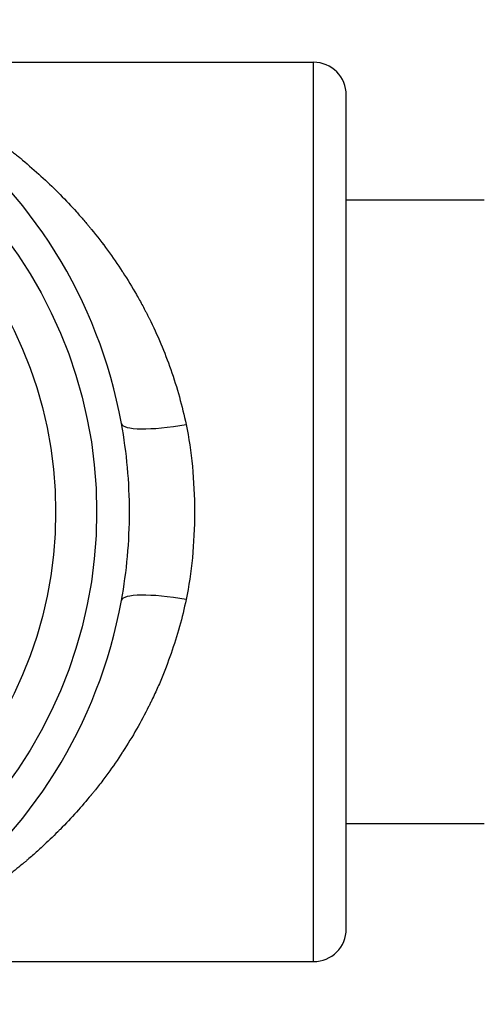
# Model space of a CAD drawing. Header units: inches. Extents: x 0 to 6721, y -3375 to 1330.
# Tile 157 of 196: x 4588 to 4595, y 306 to 321. Entities that reach past the tile are written whole.
import ezdxf

# ---------------------------------------------------------------- set-up
doc = ezdxf.new("R2010")
doc.units = ezdxf.units.IN
doc.header["$MEASUREMENT"] = 0
doc.layers.add('可見 (ISO)', color=7, linetype='Continuous', lineweight=25)
doc.layers.add('窄部可見 (ISO)', color=7, linetype='Continuous', lineweight=25)

msp = doc.modelspace()

# ---------------------------------------------------------------- linework, layer by layer
at = {"layer": '可見 (ISO)'}
for p, q in [((4584.941, 320.445), (4592.187, 320.445)), ((4592.687, 307.245), (4592.687, 319.945)), ((4594.787, 318.345), (4592.687, 318.345)), ((4588.687, 318.045), (4588.687, 318.045)), ((4588.987, 317.672), (4588.987, 317.673)), ((4588.987, 316.011), (4588.987, 316.011)), ((4588.987, 311.177), (4588.987, 311.178)), ((4588.987, 309.517), (4588.987, 309.517)), ((4588.687, 309.144), (4588.687, 309.144)), ((4594.787, 308.845), (4592.687, 308.845)), ((4584.941, 306.745), (4592.187, 306.745))]:
    msp.add_line(p, q, dxfattribs=at)
for radius in [7, 6.375]:
    msp.add_circle((4581.887, 313.595), radius, dxfattribs=at)
for centre, radius, start, end in [((4581.887, 313.595), 7.5, 10.3509, 349.6491), ((4592.187, 319.945), 0.5, 0, 90), ((4592.187, 307.245), 0.5, 270, 0)]:
    msp.add_arc(centre, radius, start, end, dxfattribs=at)
msp.add_open_spline([(4589.265, 312.247), (4589.346, 312.692), (4589.387, 313.143), (4589.387, 313.595), (4589.387, 314.047), (4589.346, 314.497), (4589.265, 314.942)], degree=3, knots=[0, 0, 0, 0, 0.001354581, 0.001354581, 0.001354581, 0.002709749, 0.002709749, 0.002709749, 0.002709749], dxfattribs=at)
at = {"layer": '窄部可見 (ISO)'}
msp.add_line((4592.187, 306.745), (4592.187, 320.445), dxfattribs=at)
for centre, major_axis, start_param, end_param in [((4590.249, 315.122), (-0.984, -0.18), 0, 1.535832), ((4590.249, 312.067), (-0.984, 0.18), 4.747353, 6.283185)]:
    msp.add_ellipse(centre, major_axis=major_axis, ratio=0.191505, start_param=start_param, end_param=end_param, dxfattribs=at)
for points, knots in [([(4586.655, 319.735), (4586.725, 319.693), (4586.82, 319.636), (4586.94, 319.559), (4587.019, 319.508), (4587.113, 319.445), (4587.208, 319.379), (4587.328, 319.295), (4587.434, 319.216), (4587.526, 319.144), (4587.572, 319.109), (4587.614, 319.075), (4587.653, 319.044), (4587.673, 319.028), (4587.691, 319.013), (4587.709, 318.999), (4587.718, 318.992), (4587.726, 318.985), (4587.735, 318.978), (4587.739, 318.974), (4587.743, 318.971), (4587.747, 318.967), (4587.749, 318.966), (4587.751, 318.964), (4587.753, 318.962), (4587.755, 318.961), (4587.756, 318.96), (4587.759, 318.957), (4587.954, 318.795), (4588.133, 318.63), (4588.297, 318.465), (4588.309, 318.454), (4588.32, 318.442), (4588.331, 318.431), (4588.418, 318.343), (4588.501, 318.255), (4588.579, 318.168), (4588.618, 318.124), (4588.656, 318.081), (4588.693, 318.038), (4588.711, 318.017), (4588.729, 317.995), (4588.747, 317.974), (4588.756, 317.963), (4588.765, 317.952), (4588.774, 317.942), (4588.778, 317.937), (4588.783, 317.931), (4588.787, 317.926), (4588.792, 317.921), (4588.795, 317.917), (4588.8, 317.91), (4588.803, 317.907), (4588.806, 317.903), (4588.809, 317.9), (4588.979, 317.691), (4589.135, 317.477), (4589.276, 317.26), (4589.279, 317.255), (4589.283, 317.25), (4589.286, 317.246), (4589.359, 317.133), (4589.428, 317.02), (4589.493, 316.906), (4589.526, 316.849), (4589.557, 316.792), (4589.588, 316.735), (4589.603, 316.706), (4589.618, 316.678), (4589.633, 316.649), (4589.64, 316.635), (4589.647, 316.621), (4589.655, 316.606), (4589.658, 316.599), (4589.662, 316.592), (4589.666, 316.585), (4589.669, 316.578), (4589.672, 316.572), (4589.676, 316.564), (4589.679, 316.558), (4589.682, 316.551), (4589.686, 316.545), (4589.813, 316.289), (4589.922, 316.03), (4590.015, 315.766), (4590.112, 315.489), (4590.19, 315.207), (4590.249, 314.927)], [0, 0, 0, 0, 0.0756696, 0.0756696, 0.0756696, 0.125, 0.125, 0.125, 0.1875, 0.1875, 0.1875, 0.21875, 0.21875, 0.21875, 0.234375, 0.234375, 0.234375, 0.2421875, 0.2421875, 0.2421875, 0.2460937, 0.2460937, 0.2460937, 0.2480469, 0.2480469, 0.2480469, 0.25, 0.25, 0.25, 0.3668202, 0.3668202, 0.3668202, 0.375, 0.375, 0.375, 0.4375, 0.4375, 0.4375, 0.46875, 0.46875, 0.46875, 0.484375, 0.484375, 0.484375, 0.4921875, 0.4921875, 0.4921875, 0.4960937, 0.4960937, 0.4960937, 0.5, 0.5, 0.5, 0.5019744, 0.5019744, 0.5019744, 0.6222427, 0.6222427, 0.6222427, 0.625, 0.625, 0.625, 0.6875, 0.6875, 0.6875, 0.71875, 0.71875, 0.71875, 0.734375, 0.734375, 0.734375, 0.7421875, 0.7421875, 0.7421875, 0.7460937, 0.7460937, 0.7460937, 0.75, 0.75, 0.75, 0.7528777, 0.7528777, 0.7528777, 0.8735867, 0.8735867, 0.8735867, 1, 1, 1, 1]), ([(4590.249, 314.927), (4590.333, 314.522), (4590.376, 314.075), (4590.376, 313.112), (4590.333, 312.666), (4590.249, 312.262)], [0, 0, 0, 0, 0.5, 0.5, 1, 1, 1, 1]), ([(4590.249, 312.262), (4590.191, 311.986), (4590.115, 311.71), (4590.019, 311.437), (4589.972, 311.301), (4589.92, 311.165), (4589.863, 311.03), (4589.834, 310.962), (4589.805, 310.895), (4589.774, 310.828), (4589.758, 310.795), (4589.743, 310.762), (4589.727, 310.728), (4589.719, 310.712), (4589.711, 310.695), (4589.703, 310.678), (4589.699, 310.67), (4589.694, 310.662), (4589.69, 310.654), (4589.686, 310.645), (4589.682, 310.636), (4589.678, 310.629), (4589.564, 310.4), (4589.434, 310.172), (4589.288, 309.947), (4589.284, 309.941), (4589.281, 309.935), (4589.277, 309.93), (4589.207, 309.823), (4589.134, 309.716), (4589.057, 309.611), (4589.017, 309.555), (4588.975, 309.5), (4588.933, 309.445), (4588.911, 309.418), (4588.89, 309.391), (4588.868, 309.363), (4588.857, 309.35), (4588.847, 309.336), (4588.836, 309.322), (4588.83, 309.316), (4588.825, 309.309), (4588.819, 309.302), (4588.816, 309.298), (4588.813, 309.294), (4588.81, 309.29), (4588.807, 309.287), (4588.804, 309.284), (4588.802, 309.282), (4588.663, 309.111), (4588.506, 308.936), (4588.332, 308.76), (4588.32, 308.747), (4588.308, 308.735), (4588.296, 308.723), (4588.22, 308.647), (4588.141, 308.571), (4588.059, 308.495), (4588.011, 308.45), (4587.962, 308.406), (4587.912, 308.363), (4587.887, 308.341), (4587.862, 308.319), (4587.836, 308.297), (4587.824, 308.286), (4587.811, 308.275), (4587.798, 308.264), (4587.791, 308.259), (4587.785, 308.253), (4587.778, 308.248), (4587.775, 308.245), (4587.772, 308.242), (4587.769, 308.24), (4587.765, 308.237), (4587.761, 308.233), (4587.759, 308.232), (4587.756, 308.229), (4587.752, 308.226), (4587.749, 308.223), (4587.687, 308.172), (4587.613, 308.112), (4587.526, 308.045), (4587.48, 308.009), (4587.431, 307.972), (4587.378, 307.933), (4587.351, 307.913), (4587.324, 307.893), (4587.296, 307.873), (4587.281, 307.862), (4587.267, 307.852), (4587.253, 307.842), (4587.238, 307.831), (4587.224, 307.822), (4587.208, 307.81), (4586.955, 307.633), (4586.771, 307.523), (4586.655, 307.454)], [0, 0, 0, 0, 0.125, 0.125, 0.125, 0.1875, 0.1875, 0.1875, 0.21875, 0.21875, 0.21875, 0.234375, 0.234375, 0.234375, 0.2421875, 0.2421875, 0.2421875, 0.2460937, 0.2460937, 0.2460937, 0.25, 0.25, 0.25, 0.375, 0.375, 0.375, 0.3780751, 0.3780751, 0.3780751, 0.4375, 0.4375, 0.4375, 0.46875, 0.46875, 0.46875, 0.484375, 0.484375, 0.484375, 0.4921875, 0.4921875, 0.4921875, 0.4960938, 0.4960938, 0.4960938, 0.4982063, 0.4982063, 0.4982063, 0.5, 0.5, 0.5, 0.625, 0.625, 0.625, 0.6336721, 0.6336721, 0.6336721, 0.6875, 0.6875, 0.6875, 0.71875, 0.71875, 0.71875, 0.734375, 0.734375, 0.734375, 0.7421875, 0.7421875, 0.7421875, 0.7460938, 0.7460938, 0.7460938, 0.7480469, 0.7480469, 0.7480469, 0.75, 0.75, 0.75, 0.7532095, 0.7532095, 0.7532095, 0.8125, 0.8125, 0.8125, 0.84375, 0.84375, 0.84375, 0.859375, 0.859375, 0.859375, 0.8671875, 0.8671875, 0.8671875, 0.875, 0.875, 0.875, 1, 1, 1, 1])]:
    msp.add_open_spline(points, degree=3, knots=knots, dxfattribs=at)

doc.saveas('drawing.dxf')
